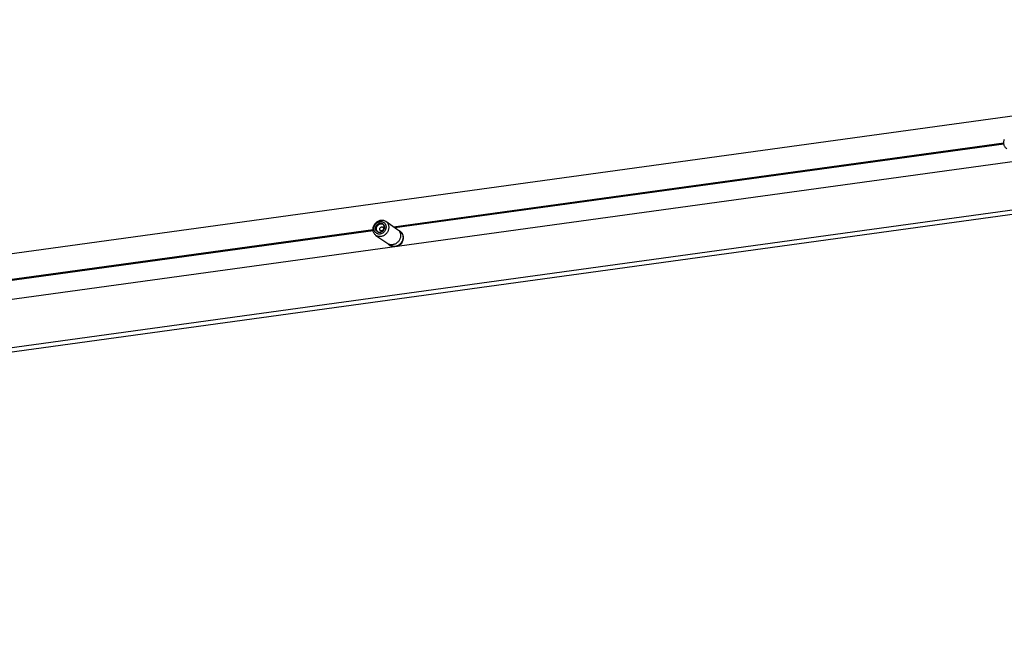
# Model space of a CAD drawing. Header units: inches. Extents: x 0 to 136, y 0 to 88.
# Tile 9 of 10: x 98 to 117, y 18 to 30. Entities that reach past the tile are written whole.
import ezdxf

# ---------------------------------------------------------------- set-up
doc = ezdxf.new("R2010")
doc.units = ezdxf.units.IN
doc.header["$LTSCALE"] = 7.48
doc.header["$MEASUREMENT"] = 0
doc.linetypes.add('DOT', pattern=[0.2, 0.1, -0.1])
doc.layers.get('0').update_dxf_attribs({"linetype": 'CONTINUOUS'})

msp = doc.modelspace()

# ---------------------------------------------------------------- linework, layer by layer
at = {"color": 7, "linetype": 'Continuous'}
for p, q in [((130.656, 29.9138), (55.2804, 19.5434)), ((56.6228, 18.8374), (128.2996, 28.6989)), ((128.2996, 27.7478), (56.6228, 17.8863)), ((128.3179, 27.6658), (56.7245, 17.8157)), ((104.8556, 25.8651), (116.7863, 27.5066)), ((104.8795, 25.8485), (116.7876, 27.4869)), ((92.5227, 24.1683), (104.4534, 25.8098)), ((104.6375, 25.9184), (104.6442, 25.9155)), ((104.6442, 25.9155), (104.6482, 25.9132)), ((104.7032, 25.9709), (104.9337, 25.8109)), ((104.9337, 25.8109), (104.9376, 25.8081)), ((104.9461, 25.8011), (104.9823, 25.7759)), ((92.5466, 24.1518), (104.4547, 25.7901)), ((104.5111, 25.694), (104.7415, 25.534)), ((104.9823, 25.7759), (104.9868, 25.7727)), ((104.9868, 25.7727), (104.9956, 25.7653)), ((104.9956, 25.7653), (105.0039, 25.7571)), ((105.0039, 25.7571), (105.0113, 25.7482)), ((105.0113, 25.7482), (105.0177, 25.7389)), ((105.0398, 25.6708), (105.0402, 25.6589)), ((104.7545, 25.5263), (104.7913, 25.5007))]:
    msp.add_line(p, q, dxfattribs=at)
for points in [[(116.7861, 27.508), (116.7867, 27.5221), (116.7884, 27.5362), (116.7913, 27.5502), (116.7954, 27.5641), (116.8005, 27.5778)], [(116.8439, 27.3908), (116.8411, 27.3929), (116.8312, 27.4009), (116.8221, 27.41), (116.8139, 27.42), (116.8067, 27.4308), (116.8005, 27.4423), (116.7954, 27.4545), (116.7913, 27.4673), (116.7884, 27.4805), (116.7867, 27.4942), (116.7861, 27.508)], [(104.4532, 25.8113), (104.4538, 25.8253), (104.4556, 25.8394), (104.4585, 25.8535), (104.4625, 25.8673), (104.4676, 25.881), (104.4738, 25.8942), (104.4811, 25.907), (104.4892, 25.9192), (104.4983, 25.9308), (104.5082, 25.9416), (104.5189, 25.9516), (104.5302, 25.9606), (104.5421, 25.9687), (104.5545, 25.9758), (104.5673, 25.9817), (104.5804, 25.9866), (104.5937, 25.9902), (104.6072, 25.9927), (104.6206, 25.9939), (104.6339, 25.9939), (104.647, 25.9927), (104.6598, 25.9903), (104.6722, 25.9866), (104.6841, 25.9818), (104.6954, 25.9758), (104.7032, 25.9709)], [(104.5111, 25.694), (104.5082, 25.6961), (104.4983, 25.7041), (104.4892, 25.7132), (104.4811, 25.7232), (104.4738, 25.734), (104.4676, 25.7455), (104.4625, 25.7577), (104.4585, 25.7705), (104.4556, 25.7837), (104.4538, 25.7974), (104.4532, 25.8113)], [(104.4737, 25.8277), (104.4742, 25.8391), (104.4757, 25.8504), (104.4782, 25.8617), (104.4816, 25.8728), (104.486, 25.8837), (104.4912, 25.8943), (104.4973, 25.9044), (104.5042, 25.914), (104.5119, 25.923), (104.5202, 25.9314), (104.5291, 25.9389), (104.5386, 25.9457), (104.5485, 25.9516), (104.5587, 25.9566), (104.5692, 25.9606), (104.5799, 25.9637), (104.5907, 25.9657), (104.6015, 25.9666), (104.6122, 25.9666), (104.6228, 25.9654), (104.633, 25.9633), (104.6429, 25.9601), (104.6523, 25.9559), (104.6613, 25.9508), (104.6696, 25.9447), (104.6772, 25.9378), (104.6841, 25.9301), (104.6902, 25.9217), (104.6955, 25.9126), (104.6999, 25.9029), (104.7033, 25.8927), (104.7058, 25.882), (104.7073, 25.8712), (104.7078, 25.8599)], [(104.7078, 25.8599), (104.7073, 25.8486), (104.7058, 25.8373), (104.7033, 25.826), (104.6999, 25.8148), (104.6955, 25.8039), (104.6902, 25.7934), (104.6841, 25.7833), (104.6772, 25.7736), (104.6696, 25.7646), (104.6613, 25.7563), (104.6523, 25.7487), (104.6429, 25.7419), (104.633, 25.736), (104.6228, 25.731), (104.6122, 25.727), (104.6015, 25.724), (104.5907, 25.722), (104.5799, 25.721), (104.5692, 25.7211), (104.5587, 25.7222), (104.5485, 25.7244), (104.5386, 25.7276), (104.5291, 25.7318), (104.5202, 25.7369), (104.5119, 25.7429), (104.5042, 25.7498), (104.4973, 25.7576), (104.4912, 25.766), (104.486, 25.7751), (104.4816, 25.7848), (104.4782, 25.795), (104.4757, 25.8056), (104.4742, 25.8165), (104.4737, 25.8277)], [(104.5907, 25.7545), (104.5827, 25.7538), (104.5749, 25.7539), (104.5672, 25.7547), (104.5596, 25.7563), (104.5524, 25.7587), (104.5455, 25.7617), (104.539, 25.7655), (104.5329, 25.7699), (104.5273, 25.775), (104.5223, 25.7806), (104.5178, 25.7868), (104.5139, 25.7935), (104.5107, 25.8006), (104.5082, 25.8081), (104.5064, 25.8158), (104.5053, 25.8238), (104.505, 25.832), (104.5053, 25.8403), (104.5064, 25.8486), (104.5082, 25.8569), (104.5107, 25.8651), (104.5139, 25.873), (104.5178, 25.8808), (104.5222, 25.8882), (104.5273, 25.8952), (104.5329, 25.9018), (104.539, 25.9079), (104.5455, 25.9135), (104.5524, 25.9184), (104.5596, 25.9228), (104.5672, 25.9265), (104.5749, 25.9294), (104.5827, 25.9316), (104.5907, 25.9331)], [(104.541, 25.7688), (104.5369, 25.7719), (104.5315, 25.7767), (104.5267, 25.7822), (104.5224, 25.7881), (104.5187, 25.7945), (104.5156, 25.8013), (104.5132, 25.8084), (104.5115, 25.8159), (104.5104, 25.8236), (104.5101, 25.8314), (104.5104, 25.8393), (104.5115, 25.8473), (104.5132, 25.8552), (104.5156, 25.8631), (104.5187, 25.8707), (104.5224, 25.8781), (104.5267, 25.8852), (104.5315, 25.892), (104.5369, 25.8983), (104.5427, 25.9041), (104.5489, 25.9095), (104.5556, 25.9142), (104.5625, 25.9184), (104.5697, 25.9219), (104.5771, 25.9248), (104.5847, 25.9269), (104.5923, 25.9283)], [(104.7611, 25.8536), (104.7605, 25.8396), (104.7587, 25.8255), (104.7558, 25.8114), (104.7518, 25.7975), (104.7467, 25.7839), (104.7405, 25.7706), (104.7333, 25.7579), (104.7251, 25.7456), (104.716, 25.7341), (104.7061, 25.7233), (104.6954, 25.7133), (104.6841, 25.7042), (104.6722, 25.6961), (104.6598, 25.6891), (104.647, 25.6831), (104.6339, 25.6783), (104.6206, 25.6746), (104.6072, 25.6722), (104.5937, 25.6709), (104.5804, 25.6709), (104.5673, 25.6722), (104.5545, 25.6746), (104.5421, 25.6782), (104.5302, 25.6831), (104.5189, 25.689), (104.5111, 25.694)], [(104.5451, 25.7663), (104.5401, 25.7707), (104.5353, 25.7762), (104.531, 25.7821), (104.5273, 25.7885), (104.5242, 25.7953), (104.5218, 25.8025), (104.5201, 25.8099), (104.519, 25.8176), (104.5187, 25.8255), (104.519, 25.8334), (104.5201, 25.8414), (104.5218, 25.8493), (104.5242, 25.8571), (104.5273, 25.8648), (104.531, 25.8722), (104.5353, 25.8793), (104.5401, 25.8861), (104.5455, 25.8924), (104.5514, 25.8983), (104.5576, 25.9036), (104.5643, 25.9084), (104.5712, 25.9125), (104.5784, 25.916), (104.5858, 25.9188), (104.5933, 25.921), (104.6009, 25.9224)], [(104.6212, 25.7846), (104.6179, 25.7843), (104.6145, 25.7843), (104.6112, 25.7847), (104.608, 25.7854), (104.605, 25.7864), (104.602, 25.7877), (104.5992, 25.7893), (104.5966, 25.7912), (104.5942, 25.7933), (104.5921, 25.7957), (104.5902, 25.7984), (104.5885, 25.8012), (104.5872, 25.8042), (104.5861, 25.8074), (104.5853, 25.8107), (104.5849, 25.8141), (104.5847, 25.8176), (104.5849, 25.8212), (104.5853, 25.8247), (104.5861, 25.8282), (104.5872, 25.8317), (104.5885, 25.8351), (104.5902, 25.8384), (104.5921, 25.8416), (104.5942, 25.8446), (104.5966, 25.8474), (104.5992, 25.85), (104.602, 25.8524), (104.605, 25.8545), (104.608, 25.8563), (104.6112, 25.8579), (104.6145, 25.8591), (104.6179, 25.8601), (104.6212, 25.8607)], [(104.5907, 25.9331), (104.5987, 25.9338), (104.6066, 25.9338), (104.6143, 25.9329), (104.6218, 25.9313), (104.6291, 25.929), (104.636, 25.9259), (104.6425, 25.9222), (104.6486, 25.9177), (104.6542, 25.9127), (104.6592, 25.907), (104.6637, 25.9009), (104.6675, 25.8942), (104.6707, 25.8871), (104.6732, 25.8796), (104.6751, 25.8718), (104.6761, 25.8638), (104.6765, 25.8556), (104.6761, 25.8474), (104.6751, 25.839), (104.6732, 25.8308), (104.6707, 25.8226), (104.6675, 25.8146), (104.6637, 25.8069), (104.6592, 25.7995), (104.6542, 25.7924), (104.6486, 25.7858), (104.6425, 25.7797), (104.636, 25.7742), (104.6291, 25.7692), (104.6218, 25.7649), (104.6143, 25.7612), (104.6066, 25.7582), (104.5987, 25.756), (104.5907, 25.7545)], [(104.5918, 25.7573), (104.5993, 25.7587), (104.6068, 25.7608), (104.6142, 25.7636), (104.6214, 25.7671), (104.6283, 25.7712), (104.6349, 25.776), (104.6412, 25.7813), (104.647, 25.7871), (104.6524, 25.7934), (104.6573, 25.8001), (104.6616, 25.8072), (104.6653, 25.8146), (104.6684, 25.8222), (104.6709, 25.83), (104.6727, 25.8379), (104.6738, 25.8458), (104.6742, 25.8538), (104.6739, 25.8616), (104.6729, 25.8693), (104.6713, 25.8767), (104.6689, 25.8839), (104.6659, 25.8907), (104.6623, 25.8972), (104.6581, 25.9031), (104.6533, 25.9085), (104.6479, 25.9134), (104.6436, 25.9167)], [(104.5923, 25.9283), (104.6, 25.929), (104.6075, 25.9289), (104.6149, 25.9281), (104.6221, 25.9266), (104.6291, 25.9244), (104.6357, 25.9214), (104.6419, 25.9178), (104.6436, 25.9167)], [(104.6009, 25.9224), (104.6085, 25.923), (104.616, 25.923), (104.6234, 25.9222), (104.6306, 25.9207), (104.6375, 25.9184)], [(104.6212, 25.8607), (104.6246, 25.861), (104.6279, 25.861), (104.6312, 25.8606), (104.6344, 25.8599), (104.6375, 25.859), (104.6405, 25.8577), (104.6433, 25.856), (104.6458, 25.8542), (104.6482, 25.852), (104.6504, 25.8496), (104.6523, 25.847), (104.6539, 25.8441), (104.6553, 25.8411), (104.6564, 25.8379), (104.6572, 25.8346), (104.6576, 25.8312), (104.6578, 25.8277), (104.6576, 25.8242), (104.6572, 25.8206), (104.6564, 25.8171), (104.6553, 25.8136), (104.6539, 25.8102), (104.6523, 25.8069), (104.6504, 25.8037), (104.6482, 25.8007), (104.6459, 25.7979), (104.6433, 25.7953), (104.6405, 25.793), (104.6375, 25.7908), (104.6344, 25.789), (104.6312, 25.7874), (104.6279, 25.7862), (104.6246, 25.7852), (104.6212, 25.7846)], [(104.7032, 25.9709), (104.7061, 25.9688), (104.716, 25.9607), (104.7251, 25.9517), (104.7333, 25.9417), (104.7405, 25.9309), (104.7467, 25.9194), (104.7518, 25.9071), (104.7558, 25.8944), (104.7587, 25.8811), (104.7605, 25.8675), (104.7611, 25.8536)], [(104.9376, 25.8081), (104.9465, 25.8008), (104.9547, 25.7927), (104.9622, 25.7838), (104.9689, 25.7743), (104.9748, 25.7641), (104.9798, 25.7534), (104.984, 25.7421), (104.9873, 25.7305), (104.9897, 25.7185), (104.9911, 25.7062), (104.9916, 25.6937)], [(104.541, 25.7688), (104.5425, 25.7678), (104.5487, 25.7642), (104.5553, 25.7612), (104.5622, 25.759), (104.5694, 25.7575), (104.5768, 25.7567), (104.5842, 25.7566), (104.5918, 25.7573)], [(104.9916, 25.6937), (104.9911, 25.681), (104.9897, 25.6683), (104.9873, 25.6557), (104.984, 25.6431), (104.9798, 25.6307), (104.9748, 25.6186), (104.9689, 25.6068), (104.9622, 25.5954), (104.9547, 25.5845), (104.9465, 25.5741), (104.9376, 25.5644), (104.9281, 25.5553), (104.918, 25.5469), (104.9075, 25.5393), (104.8965, 25.5325), (104.8852, 25.5266), (104.8736, 25.5216), (104.8617, 25.5175), (104.8497, 25.5144), (104.8376, 25.5122), (104.8255, 25.5111), (104.8135, 25.5109), (104.8017, 25.5117), (104.7901, 25.5135), (104.7787, 25.5163), (104.7677, 25.5201), (104.7572, 25.5248)], [(105.0399, 25.6594), (105.0397, 25.6518), (105.0391, 25.6437), (105.0381, 25.6352), (105.0366, 25.6261), (105.0344, 25.6165), (105.0315, 25.6064), (105.0279, 25.596), (105.0234, 25.5852), (105.0179, 25.5742), (105.0115, 25.5631), (105.0042, 25.5522), (104.996, 25.5417), (104.9871, 25.5318), (104.9777, 25.5226), (104.9676, 25.5141), (104.9571, 25.5065), (104.9461, 25.4996), (104.9348, 25.4936), (104.9231, 25.4885), (104.9112, 25.4844), (104.8992, 25.4812), (104.8871, 25.479), (104.875, 25.4779), (104.8629, 25.4777), (104.851, 25.4785), (104.8394, 25.4803), (104.828, 25.4832), (104.817, 25.487), (104.8065, 25.4917), (104.7964, 25.4974), (104.7913, 25.5007)], [(105.0402, 25.6589), (105.0397, 25.646), (105.0382, 25.6331), (105.0358, 25.6203), (105.0324, 25.6075), (105.028, 25.595), (105.0228, 25.5827), (105.0167, 25.5708), (105.0097, 25.5593), (105.002, 25.5484), (104.9935, 25.538), (104.9843, 25.5282), (104.9745, 25.5192), (104.9642, 25.5109), (104.9533, 25.5035), (104.942, 25.4969), (104.9304, 25.4912), (104.9185, 25.4865), (104.9064, 25.4827), (104.8942, 25.4799), (104.8819, 25.4782), (104.8696, 25.4775), (104.8575, 25.4778), (104.8456, 25.4791), (104.8339, 25.4815), (104.8226, 25.4849), (104.8117, 25.4892), (104.8012, 25.4945), (104.7913, 25.5007)], [(104.9823, 25.7759), (104.991, 25.7693), (104.9992, 25.762), (105.0066, 25.7539), (105.0135, 25.7453), (105.0196, 25.736), (105.0249, 25.7262), (105.0295, 25.7158), (105.0334, 25.7051), (105.0363, 25.6939), (105.0385, 25.6825), (105.0398, 25.6708)], [(105.0177, 25.7389), (105.0232, 25.7293), (105.0278, 25.7198), (105.0315, 25.7103), (105.0344, 25.7009), (105.0365, 25.6919), (105.0381, 25.6832), (105.0391, 25.6749), (105.0397, 25.6669), (105.0399, 25.6594)], [(104.7572, 25.5248), (104.7471, 25.5304), (104.7415, 25.534)]]:
    msp.add_lwpolyline(points, dxfattribs=at)
at = {"color": 7, "linetype": 'DOT'}
for points in [[(104.9376, 25.4846), (104.9659, 25.5002), (104.9914, 25.5209), (105.0131, 25.546), (105.0302, 25.5745), (105.042, 25.6053), (105.048, 25.6371), (105.048, 25.6693), (105.0419, 25.6995), (105.03, 25.727), (105.0129, 25.7508), (104.9908, 25.77)], [(104.9908, 25.77), (104.99, 25.7706), (104.9891, 25.7712), (104.9883, 25.7717), (104.9874, 25.7723), (104.9866, 25.7728), (104.9857, 25.7734)], [(104.8007, 25.4942), (104.8085, 25.4893), (104.817, 25.4847), (104.8258, 25.4808), (104.835, 25.4775), (104.844, 25.4751), (104.8539, 25.4731)]]:
    msp.add_lwpolyline(points, dxfattribs=at)

doc.saveas('drawing.dxf')
